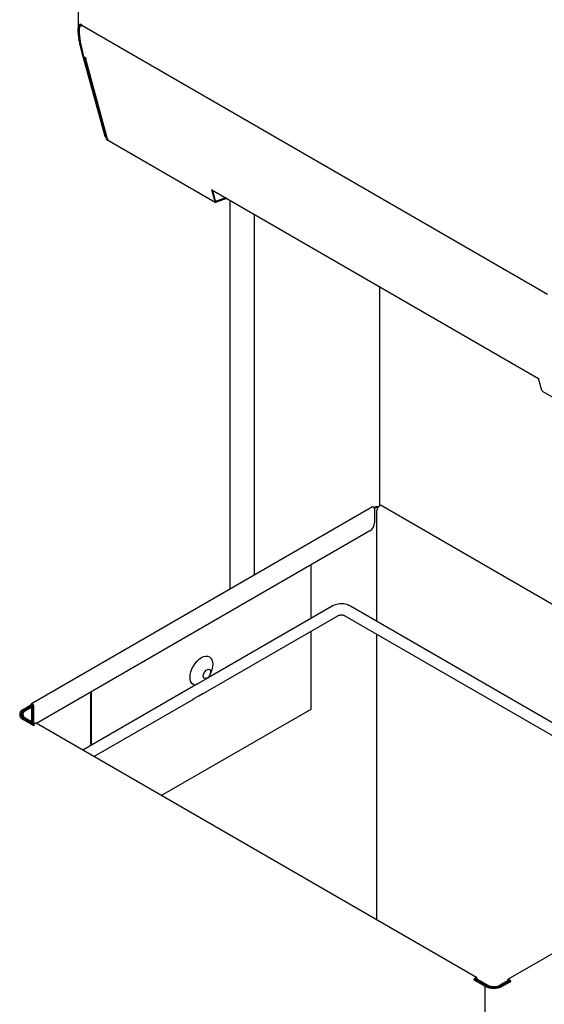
# Model space of a CAD drawing. Header units: inches. Extents: x 0 to 90, y 0 to 120.
# Tile 14 of 20: x 66 to 78, y 32 to 54. Entities that reach past the tile are written whole.
import ezdxf

# ---------------------------------------------------------------- set-up
doc = ezdxf.new("R2010")
doc.units = ezdxf.units.IN
doc.header["$MEASUREMENT"] = 0
doc.linetypes.add('SLD-Solid', pattern=[0])
doc.layers.add('OBJECT', color=7, linetype='SLD-Solid', lineweight=25)

msp = doc.modelspace()

# ---------------------------------------------------------------- linework, layer by layer
at = {"color": 7, "linetype": 'SLD-Solid', "lineweight": 25}
for p, q in [((67.2450857, 62.1152242), (67.2763764, 53.8521908)), ((67.3504553, 53.9782494), (67.3306713, 53.9605998)), ((67.3536591, 53.9809729), (67.333875, 53.9633234)), ((67.3504553, 53.9782494), (67.3536591, 53.9809729)), ((67.3587768, 53.9574321), (67.3530029, 53.9522811)), ((67.3530029, 53.9522811), (67.3615304, 53.9473583)), ((67.3572191, 53.9692655), (67.3571574, 53.9855605)), ((67.3572191, 53.9692655), (77.8648259, 47.9033532)), ((67.3586629, 53.9578486), (67.3615304, 53.9473583)), ((67.3603681, 53.3659773), (67.3808742, 53.3541393)), ((67.8810315, 51.4612165), (67.3603681, 53.3659773)), ((67.4042668, 53.2543622), (67.3819406, 53.336039)), ((67.4555321, 53.2247674), (67.4042668, 53.2543622)), ((67.9015376, 51.4493786), (67.4088754, 53.2517017)), ((67.4323239, 53.2381652), (67.9321051, 51.4097983)), ((67.4479759, 53.2208203), (67.4582289, 53.2149013)), ((67.4582289, 53.2149013), (67.4555321, 53.2247674)), ((67.8992564, 51.4354722), (67.9197624, 51.4236343)), ((67.9281369, 51.4243155), (67.9091398, 51.407368)), ((67.9091398, 51.407368), (67.950152, 51.3836922)), ((67.9197102, 51.3924363), (70.3648855, 49.9808667)), ((70.2827025, 50.2663584), (70.2799186, 50.2679655)), ((70.2799186, 50.2679655), (70.3543151, 49.9957984)), ((70.2888989, 50.2576053), (77.6614253, 46.0015364)), ((70.3740991, 50.0134479), (70.3108179, 50.2449518)), ((70.6310509, 50.0600852), (70.3851812, 49.979793)), ((70.6042419, 50.0755617), (70.3895322, 50.0054452)), ((70.6988581, 50.020941), (70.6988581, 41.254801)), ((71.2513893, 41.5737705), (71.2513893, 49.7019715)), ((74.079675, 43.1375788), (74.079675, 48.0692369)), ((77.6597454, 46.0076822), (77.6569615, 46.0092893)), ((77.7341419, 45.735515), (77.6597454, 46.0076822)), ((77.7447123, 45.7205833), (78.775674, 45.1254218)), ((73.9121091, 43.1097713), (66.2197068, 38.669042)), ((73.9699302, 43.1010845), (73.9502452, 43.0897206)), ((73.9911434, 43.0888383), (73.9588791, 43.0702126)), ((79.1204077, 40.2455744), (74.1111418, 43.1373621)), ((73.9603917, 43.0588012), (73.9603917, 42.751298)), ((74.0145765, 40.5266727), (74.0145765, 43.0354218)), ((73.8543257, 42.5675863), (66.3343955, 38.226423)), ((72.5292152, 40.5975558), (72.5292152, 41.8026163)), ((73.0065863, 40.8731363), (70.1547222, 39.2267902)), ((82.2775902, 35.7565364), (73.4144189, 40.8731363)), ((70.0026287, 38.8503212), (73.1315762, 40.6566241)), ((73.2894291, 40.6566241), (82.2320494, 35.4941593)), ((72.5292152, 38.5528628), (72.5292152, 40.3088885)), ((74.0145765, 33.7927489), (74.0145765, 40.2380054)), ((69.9707606, 39.1205914), (69.8759391, 39.0658521)), ((69.8776388, 39.0668334), (67.3781215, 37.6238927)), ((67.5583252, 37.7279221), (67.5583252, 38.9329826)), ((67.5794677, 37.7401274), (67.5794677, 38.9451879)), ((66.0351116, 38.5436366), (66.2114209, 38.6454178)), ((66.0563248, 38.5313904), (66.2326341, 38.6331716)), ((66.2114209, 38.6454178), (66.2114209, 38.6507283)), ((66.2114209, 38.6454178), (66.2326341, 38.6331716)), ((66.2326341, 38.6331716), (66.2326341, 38.6384821)), ((66.2467763, 38.630318), (66.2467763, 38.2560712)), ((67.6281419, 37.4795591), (69.8893138, 38.7849058)), ((65.9972752, 38.4306106), (65.9972752, 38.3814352)), ((66.2053548, 38.6057301), (66.0646406, 38.5244975)), ((66.226568, 38.593484), (66.0858538, 38.5122514)), ((66.2053548, 38.6057301), (66.226568, 38.593484)), ((66.226568, 38.2677372), (66.226568, 38.593484)), ((66.2679895, 38.6180719), (66.2679895, 38.2438251)), ((69.1490695, 36.6015462), (72.5292152, 38.5528628)), ((66.2768996, 38.1754611), (66.0351116, 38.3150423)), ((66.280218, 38.1980376), (66.0563248, 38.3272884)), ((66.2855145, 38.2092158), (66.0646406, 38.3367237)), ((66.2993713, 38.2257087), (66.0858538, 38.3489698)), ((76.2581934, 32.4975364), (66.3251822, 38.2317417)), ((66.2768996, 38.1807716), (66.2768996, 38.1754611)), ((82.2775902, 35.5204494), (76.9757052, 32.4597363)), ((76.2099108, 32.4412558), (76.231124, 32.4535019)), ((76.2099108, 32.4412558), (76.2099108, 32.4465662)), ((76.4516987, 32.3016745), (76.2099108, 32.4412558)), ((76.231124, 32.4535019), (76.231124, 32.4588124)), ((76.4729119, 32.3139207), (76.231124, 32.4535019)), ((76.2452661, 32.4595736), (76.2664793, 32.4718197)), ((76.2452661, 32.4669764), (76.2452661, 32.4595736)), ((76.2452661, 32.4595736), (76.4928804, 32.3166289)), ((76.2664793, 32.4792226), (76.2664793, 32.4718197)), ((76.2664793, 32.4718197), (76.5140936, 32.3288751)), ((77.0027746, 32.4157019), (76.8264653, 32.3139207)), ((76.9674193, 32.3952917), (76.9674193, 32.4414225)), ((76.9886325, 32.4075378), (76.9886325, 32.4291764)), ((77.0027746, 32.4210123), (77.0027746, 32.4157019)), ((77.0239878, 32.4034557), (77.0027746, 32.4157019)), ((76.4516987, 32.3016745), (76.4516987, 12.5794021)), ((76.9376506, 32.4101077), (76.7969364, 32.3288751)), ((76.9588638, 32.3978615), (76.8181496, 32.3166289)), ((77.0239878, 32.4034557), (76.8476785, 32.3016745)), ((76.9588638, 32.3978615), (76.9376506, 32.4101077)), ((76.9588638, 32.3903527), (76.9588638, 32.3978615)), ((77.0239878, 32.4087662), (77.0239878, 32.4034557))]:
    msp.add_line(p, q, dxfattribs=at)
at = {"color": 7, "linetype": 'SLD-Solid', "lineweight": 25, "flags": 128}
for points in [[(67.3536591, 53.9809729), (67.3553872, 53.9811876), (67.3571749, 53.9809562)], [(70.2888989, 50.2576053), (70.2868881, 50.2590804), (70.2827025, 50.2663584)], [(77.6569615, 46.0092893), (77.6611471, 46.0020113), (77.6613435, 46.0018358)], [(73.9603917, 43.0588012), (73.9582387, 43.0725432), (73.9521074, 43.0866789), (73.9429314, 43.0990563), (73.9321074, 43.107791), (73.9212835, 43.1115533), (73.9121091, 43.1097713)], [(74.1111418, 43.1373621), (74.1084432, 43.1387226), (74.0899116, 43.1405357), (74.0686775, 43.1319148), (74.0477988, 43.1141013), (74.0302819, 43.0896603), (74.0186495, 43.0621115), (74.0145765, 43.0354218)], [(69.7983395, 39.2677813), (69.8032585, 39.3282939), (69.8178265, 39.3921604), (69.8414836, 39.4569264), (69.8733207, 39.5201031), (69.9121144, 39.5792625), (69.9563738, 39.6321313), (70.004398, 39.6766776), (70.0543415, 39.7111897), (70.104285, 39.7343412), (70.1523092, 39.7452424), (70.1965685, 39.7434744), (70.2353622, 39.7291052), (70.2671993, 39.7026869), (70.2908565, 39.6652347), (70.3054244, 39.6181881), (70.3103434, 39.5633548), (70.3054244, 39.5028422), (70.2908565, 39.4389757), (70.2671993, 39.3742097), (70.2353622, 39.311033), (70.1965685, 39.2518736), (70.195361, 39.2502505)], [(70.1967607, 39.2617654), (70.1933618, 39.2590248), (70.1650775, 39.2426966), (70.138499, 39.2385241), (70.116832, 39.2470105), (70.1026898, 39.2671322), (70.0977783, 39.2964623), (70.1026898, 39.3314631), (70.116832, 39.367913), (70.138499, 39.4014156), (70.1650775, 39.42793), (70.1933618, 39.4442582), (70.2199403, 39.4484307), (70.2416074, 39.4399443), (70.2557495, 39.4198226), (70.260661, 39.3904925)], [(70.260661, 39.3904925), (70.2557495, 39.3554917), (70.2516247, 39.3422202)], [(69.9133219, 39.0874328), (69.9121144, 39.0876617), (69.8733207, 39.102031), (69.8414836, 39.1284493), (69.8178265, 39.1659014), (69.8032585, 39.212948), (69.7983395, 39.2677813)], [(66.2114209, 38.6507283), (66.2135739, 38.6619844), (66.2197052, 38.6690411), (66.2288813, 38.670824), (66.2397052, 38.6670617), (66.2505291, 38.658327), (66.2597052, 38.6459496), (66.2658364, 38.6318139), (66.2679895, 38.6180719)], [(66.2326341, 38.6384821), (66.2331724, 38.6412962), (66.2347052, 38.6430603), (66.2369992, 38.6435061), (66.2397052, 38.6425655), (66.2424112, 38.6403818), (66.2447052, 38.6372875), (66.246238, 38.6337535), (66.2467763, 38.630318)], [(66.3251822, 38.2317417), (66.3160077, 38.2335237), (66.3051838, 38.2297614), (66.2943599, 38.2210266), (66.2851838, 38.2086492), (66.2790526, 38.1945135), (66.2768996, 38.1807716)], [(76.2099108, 32.4465662), (76.2120638, 32.4603082), (76.2181951, 32.4744439), (76.2273711, 32.4868213), (76.2381951, 32.495556), (76.249019, 32.4993183), (76.2581951, 32.4975354), (76.2643263, 32.4904787), (76.2664793, 32.4792226)], [(76.231124, 32.4588124), (76.2316623, 32.4622479), (76.2331951, 32.4657818), (76.2354891, 32.4688761), (76.2381951, 32.4710598), (76.240901, 32.4720004), (76.2431951, 32.4715547), (76.2447279, 32.4697905), (76.2452661, 32.4669764)], [(76.9674193, 32.4414225), (76.9695723, 32.4526787), (76.9757036, 32.4597354), (76.9848796, 32.4615183), (76.9957036, 32.457756), (77.0065275, 32.4490213), (77.0157036, 32.4366439), (77.0218348, 32.4225082), (77.0239878, 32.4087662)], [(76.9886325, 32.4291764), (76.9891708, 32.4319905), (76.9907036, 32.4337546), (76.9929976, 32.4342004), (76.9957036, 32.4332598), (76.9984096, 32.4310761), (77.0007036, 32.4279818), (77.0022364, 32.4244478), (77.0027746, 32.4210123)]]:
    msp.add_lwpolyline(points, dxfattribs=at)
at = {"color": 7, "linetype": 'SLD-Solid', "lineweight": 25}
for centre, radius, start, end in [((67.4198794, 53.8725803), 0.1250241, 133.4642315, 186.58731916), ((67.3323462, 53.9385869), 0.0247837, 33.54224175, 86.46330046), ((67.401274, 53.9690368), 0.0440554, 179.70264886, 194.71188147), ((69.5033051, 53.9546828), 2.2097302, 182.5015007, 196.25802684), ((67.4642666, 53.2510045), 0.0342998, 202.16836705, 241.64378171), ((67.9209363, 51.4701428), 0.0408909, 192.6088962, 237.98175171), ((67.94006, 51.4575635), 0.0393823, 191.99538756, 247.10496701), ((67.9322853, 51.4125457), 0.0237175, 192.60965915, 237.98098876), ((70.3763019, 50.0004344), 0.0224702, 191.90666072, 293.27610901), ((70.3850925, 50.0157659), 0.0112351, 191.90666072, 293.27610901), ((77.7572873, 45.7406928), 0.0237175, 192.60965915, 237.98098876), ((74.0195882, 43.004868), 0.1082753, 76.7290611, 117.29857135), ((74.0194967, 43.0339061), 0.061818, 77.41544883, 117.30056171), ((73.7301093, 42.7617771), 0.2305207, 302.60547861, 357.39452149), ((66.0784912, 38.4293394), 0.1222523, 110.7834208, 249.2165792), ((66.0950566, 38.4293394), 0.1091538, 110.7834208, 249.2165792), ((66.1002738, 38.4306106), 0.1004215, 110.7834208, 249.2165792), ((66.1168392, 38.4306106), 0.0873231, 110.7834208, 249.2165792), ((76.6496886, 32.6837936), 0.4303661, 242.60967224, 297.39032776), ((76.6496886, 32.6550984), 0.3842555, 242.60967224, 297.39032776), ((76.655515, 32.6305125), 0.353515, 242.60967224, 297.39032776), ((76.655515, 32.6018173), 0.3074044, 242.60967224, 297.39032776)]:
    msp.add_arc(centre, radius, start, end, dxfattribs=at)
for points, knots in [([(67.3603681, 53.3659773), (67.3542206, 53.3887038), (67.3424207, 53.4323269), (67.3274449, 53.4937795), (67.3151187, 53.5491375), (67.3052522, 53.5985304), (67.2974935, 53.6421533), (67.2915286, 53.6801331), (67.2870556, 53.7125882), (67.2830117, 53.745908), (67.279553, 53.7805461), (67.2771154, 53.8170234), (67.2761598, 53.8498495), (67.2766085, 53.8791006), (67.278341, 53.9043177), (67.2811783, 53.9257743), (67.2849542, 53.9437011), (67.2896356, 53.9588963), (67.2980502, 53.9766796), (67.3093384, 53.993248), (67.3325272, 53.992936), (67.3483347, 53.9882025), (67.3571574, 53.9855605)], [0, 0, 0, 0, 0.0870399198, 0.1670718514, 0.2400962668, 0.3061138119, 0.3651253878, 0.4171322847, 0.4621364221, 0.5001408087, 0.5579926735, 0.6119049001, 0.6618958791, 0.7079886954, 0.7502128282, 0.7861064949, 0.8188707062, 0.8485584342, 0.87524098, 0.9376139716, 0.9651800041, 1, 1, 1, 1]), ([(67.3087674, 53.9194718), (67.3091254, 53.9228618), (67.3101872, 53.9329191), (67.3130561, 53.9479785), (67.3171133, 53.9642887), (67.3249888, 53.9828244), (67.3308458, 53.9998243), (67.3422217, 54.0008853), (67.342691, 54.000929)], [0, 0, 0, 0, 0.0985449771, 0.2923512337, 0.4672948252, 0.6237480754, 0.9844776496, 1, 1, 1, 1]), ([(67.9327381, 51.4099291), (67.9329323, 51.4084838), (67.9339227, 51.4011143), (67.9405413, 51.3920634), (67.9477137, 51.385816), (67.950152, 51.3836922)], [0, 0, 0, 0, 0.13869127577, 0.70718706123, 1, 1, 1, 1]), ([(73.4144189, 40.8731363), (73.4041189, 40.8786373), (73.3765432, 40.8933649), (73.3264852, 40.9103541), (73.2648083, 40.9220343), (73.200827, 40.9250332), (73.1368202, 40.9193968), (73.0762787, 40.9051172), (73.0334495, 40.8880281), (73.0117169, 40.8759805), (73.0065863, 40.8731363)], [0, 0, 0, 0, 0.0863772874, 0.2312551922, 0.3764993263, 0.521686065, 0.6675930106, 0.8155933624, 0.9564660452, 1, 1, 1, 1]), ([(73.1315762, 40.6566241), (73.133954, 40.6579043), (73.1402527, 40.6612954), (73.15808, 40.6677096), (73.1853609, 40.6730079), (73.2179412, 40.674415), (73.2492576, 40.6709777), (73.2753455, 40.6638207), (73.284751, 40.6590145), (73.2894291, 40.6566241)], [0, 0, 0, 0, 0.0830953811, 0.2201164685, 0.3707220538, 0.5353139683, 0.7039810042, 0.852768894, 1, 1, 1, 1])]:
    msp.add_open_spline(points, degree=3, knots=knots, dxfattribs=at)
at = {"layer": 'OBJECT'}
for p, q in [((70.1564971, 39.2282668), (69.9589138, 39.1137524)), ((70.0777284, 38.8936753), (69.85688, 38.7661822))]:
    msp.add_line(p, q, dxfattribs=at)

doc.saveas('drawing.dxf')
